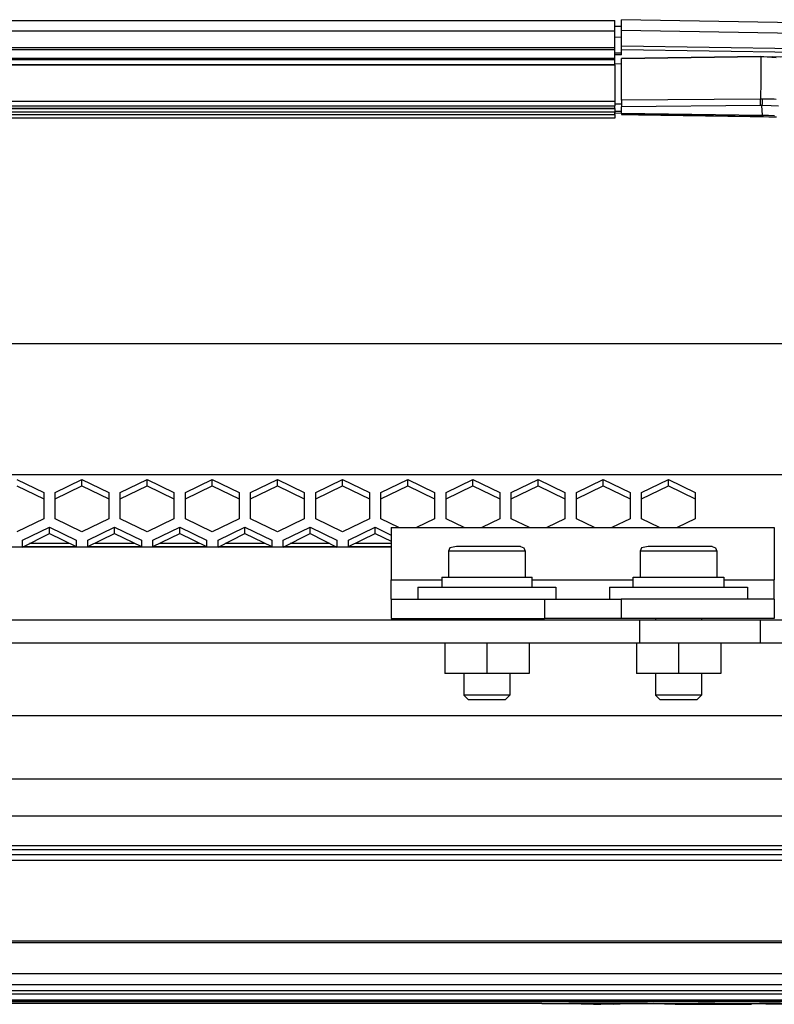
# Model space of a CAD drawing. Header units: millimetres. Extents: x -1168 to 272, y 384 to 518.
# Tile 25 of 30: x 63 to 162, y 389 to 518. Entities that reach past the tile are written whole.
import ezdxf

# ---------------------------------------------------------------- set-up
doc = ezdxf.new("R2010")
doc.units = ezdxf.units.MM

# ---------------------------------------------------------------- blocks, each defined once
blk = doc.blocks.new('Etikett-ARRI-klein__14', base_point=(131.36, 389.25))
at = {"color": 7, "linetype": 'Continuous'}
for p, q in [((131.36, 389.36), (174.36, 389.36)), ((142.42, 389.36), (134.86, 389.35)), ((142.42, 389.36), (134.86, 389.35)), ((134.86, 389.35), (138.08, 389.25)), ((139.04, 389.25), (142.42, 389.36)), ((140.76, 389.25), (142.42, 389.36)), ((142.42, 389.36), (140.76, 389.25)), ((145.14, 389.36), (142.42, 389.36)), ((142.42, 389.36), (145.14, 389.36)), ((145.14, 389.36), (142.42, 389.36)), ((151.19, 389.25), (145.95, 389.36)), ((151.19, 389.25), (145.95, 389.36)), ((145.95, 389.36), (148.77, 389.25)), ((159.76, 389.36), (154.52, 389.25)), ((159.76, 389.36), (154.52, 389.25)), ((157.34, 389.25), (159.76, 389.36)), ((159.76, 389.36), (163.09, 389.25)), ((138.08, 389.25), (139.04, 389.25)), ((148.77, 389.25), (150.16, 389.26)), ((150.16, 389.26), (148.77, 389.25)), ((148.77, 389.25), (151.19, 389.25)), ((151.19, 389.25), (154.52, 389.25)), ((154.52, 389.25), (152, 389.25)), ((154.52, 389.25), (157.34, 389.25)), ((158.73, 389.26), (157.34, 389.25)), ((157.34, 389.25), (158.73, 389.26)), ((163.09, 389.25), (160.57, 389.25)), ((163.09, 389.25), (165.86, 389.25)), ((165.86, 389.25), (163.09, 389.25)), ((165.86, 389.25), (163.09, 389.25)), ((170.49, 389.3), (168.49, 389.3)), ((170.49, 389.3), (168.49, 389.3)), ((169.3, 389.3), (168.65, 389.3)), ((168.65, 389.3), (171.45, 389.3)), ((168.65, 389.3), (171.28, 389.3)), ((169.03, 389.3), (169.3, 389.3)), ((169.3, 389.3), (169.03, 389.3)), ((170.78, 389.3), (169.3, 389.3)), ((169.91, 389.3), (170.11, 389.3)), ((170.11, 389.3), (170.32, 389.3)), ((172.36, 389.3), (170.49, 389.3)), ((172.36, 389.3), (170.49, 389.3)), ((172.36, 389.3), (170.78, 389.3)), ((171.14, 389.3), (170.78, 389.3)), ((171.28, 389.3), (172.5, 389.3)), ((171.45, 389.3), (171.28, 389.3)), ((171.45, 389.3), (172.36, 389.3)), ((171.72, 389.3), (171.85, 389.3))]:
    blk.add_line(p, q, dxfattribs=at)
for points, knots in [([(151.19, 389.25), (151.44, 389.29), (151.91, 389.37), (152.58, 389.36), (153.12, 389.36), (153.6, 389.36), (153.76, 389.35), (153.93, 389.36), (153.82, 389.34), (153.7, 389.29), (153.39, 389.32), (153.01, 389.32), (152.53, 389.25), (152.18, 389.25), (152, 389.25)], [0, 0, 0, 0, 0.757403, 1.423591, 1.982387, 2.445917, 2.693876, 2.729299, 2.75406, 2.927389, 3.22534, 3.610713, 4.103604, 4.654395, 4.654395, 4.654395, 4.654395]), ([(153.92, 389.36), (153.9, 389.36), (153.81, 389.36), (153.56, 389.36), (153.14, 389.36), (152.58, 389.36), (151.91, 389.37), (151.44, 389.29), (151.19, 389.25)], [0, 0, 0, 0, 0.035423, 0.283382, 0.746912, 1.305708, 1.971896, 2.729299, 2.729299, 2.729299, 2.729299]), ([(159.76, 389.36), (160.01, 389.36), (160.48, 389.36), (161.15, 389.36), (161.69, 389.36), (162.17, 389.36), (162.33, 389.35), (162.5, 389.36), (162.39, 389.34), (162.27, 389.29), (161.96, 389.32), (161.58, 389.32), (161.1, 389.25), (160.75, 389.25), (160.57, 389.25)], [0, 0, 0, 0, 0.751045, 1.417096, 1.975892, 2.439422, 2.687381, 2.722804, 2.747565, 2.920894, 3.218845, 3.604218, 4.097109, 4.6479, 4.6479, 4.6479, 4.6479]), ([(162.48, 389.36), (162.47, 389.36), (162.38, 389.36), (162.13, 389.36), (161.71, 389.36), (161.14, 389.36), (160.48, 389.36), (160.01, 389.36), (159.76, 389.36)], [0, 0, 0, 0, 0.035423, 0.283382, 0.746912, 1.305708, 1.971759, 2.722804, 2.722804, 2.722804, 2.722804]), ([(169.6, 389.3), (169.59, 389.3), (169.54, 389.3), (169.45, 389.3), (169.35, 389.3), (169.3, 389.3), (169.3, 389.3)], [0, 0, 0, 0, 0.0187615, 0.1500921, 0.2814227, 0.3001842, 0.3001842, 0.3001842, 0.3001842]), ([(169.3, 389.3), (169.36, 389.3), (169.46, 389.3), (169.56, 389.3), (169.6, 389.3)], [0, 0, 0, 0, 0.205015, 0.3001854, 0.3001854, 0.3001854, 0.3001854]), ([(170.49, 389.3), (170.49, 389.3), (170.43, 389.3), (170.37, 389.3), (170.32, 389.3)], [0, 0, 0, 0, 0.0214406, 0.1715247, 0.1715247, 0.1715247, 0.1715247]), ([(170.32, 389.3), (170.37, 389.3), (170.43, 389.3), (170.49, 389.3), (170.49, 389.3)], [0, 0, 0, 0, 0.1500841, 0.1715247, 0.1715247, 0.1715247, 0.1715247]), ([(170.98, 389.3), (170.92, 389.3), (170.86, 389.3), (170.79, 389.3), (170.78, 389.3)], [0, 0, 0, 0, 0.1721809, 0.1967782, 0.1967782, 0.1967782, 0.1967782]), ([(171.28, 389.3), (171.24, 389.3), (171.13, 389.3), (171.03, 389.3), (170.98, 389.3)], [0, 0, 0, 0, 0.1430695, 0.3052787, 0.3052787, 0.3052787, 0.3052787]), ([(171.45, 389.3), (171.45, 389.3), (171.42, 389.3), (171.37, 389.3), (171.31, 389.3), (171.29, 389.3), (171.28, 389.3)], [0, 0, 0, 0, 0.0104729, 0.0837832, 0.1570934, 0.1675663, 0.1675663, 0.1675663, 0.1675663])]:
    blk.add_open_spline(points, degree=3, knots=knots, dxfattribs=at)
for points in [[(168.86, 389.3), (168.89, 389.3), (168.94, 389.3), (169, 389.3), (169.03, 389.3)], [(169.03, 389.3), (169.07, 389.3), (169.16, 389.3), (169.25, 389.3), (169.3, 389.3)], [(169.3, 389.3), (169.25, 389.3), (169.16, 389.3), (169.07, 389.3), (169.03, 389.3)], [(169.3, 389.3), (169.25, 389.3), (169.16, 389.3), (169.07, 389.3), (169.03, 389.3)], [(169.91, 389.3), (169.94, 389.3), (170.01, 389.3), (170.08, 389.3), (170.11, 389.3)], [(170.11, 389.3), (170.15, 389.3), (170.22, 389.3), (170.29, 389.3), (170.32, 389.3)], [(171.28, 389.3), (171.31, 389.3), (171.37, 389.3), (171.42, 389.3), (171.45, 389.3)]]:
    blk.add_open_spline(points, degree=3, dxfattribs=at)
blk = doc.blocks.new('Tragblech-Elektronik', base_point=(-1010.3, 438.71))
at = {"color": 7, "linetype": 'Continuous'}
for p, q in [((63.61, 448.98), (70.61, 448.98)), ((72.11, 448.98), (79.11, 448.98)), ((80.61, 448.98), (87.61, 448.98)), ((89.11, 448.98), (96.11, 448.98)), ((97.61, 448.98), (104.61, 448.98)), ((106.11, 448.98), (111.69, 448.98))]:
    blk.add_line(p, q, dxfattribs=at)
blk = doc.blocks.new('Elektronikeinheit-kpl_-S120', base_point=(-1010.3, 438.49))
blk.add_blockref('Tragblech-Elektronik', (-1010.3, 438.71))
blk = doc.blocks.new('Gehaeuseblech-oben-S120__24', base_point=(-1045.22, 413.82))
at = {"color": 1, "linetype": 'Continuous'}
for p, q in [((-352.06, 475.47), (180.52, 475.47)), ((-342.35, 458.38), (182.49, 458.38)), ((184.8, 418.63), (-204.65, 418.63)), ((184.94, 413.82), (-205.14, 413.82))]:
    blk.add_line(p, q, dxfattribs=at)
at = {"color": 7, "linetype": 'Continuous'}
for p, q in [((62.86, 457.73), (66.36, 456.02)), ((67.86, 456.02), (71.36, 457.73)), ((71.36, 457.73), (74.86, 456.02)), ((71.36, 456.92), (71.36, 457.73)), ((76.36, 456.02), (79.86, 457.73)), ((79.86, 457.73), (83.36, 456.02)), ((79.86, 456.92), (79.86, 457.73)), ((84.86, 456.02), (88.36, 457.73)), ((88.36, 457.73), (91.86, 456.02)), ((88.36, 456.92), (88.36, 457.73)), ((93.36, 456.02), (96.86, 457.73)), ((96.86, 457.73), (100.36, 456.02)), ((96.86, 456.92), (96.86, 457.73)), ((101.86, 456.02), (105.36, 457.73)), ((105.36, 457.73), (108.86, 456.02)), ((105.36, 456.92), (105.36, 457.73)), ((110.36, 456.02), (113.86, 457.73)), ((113.86, 457.73), (117.36, 456.02)), ((113.86, 456.92), (113.86, 457.73)), ((118.87, 456.02), (122.37, 457.73)), ((122.37, 457.73), (125.87, 456.02)), ((122.37, 456.92), (122.37, 457.73)), ((127.37, 456.02), (130.87, 457.73)), ((130.87, 457.73), (134.37, 456.02)), ((130.87, 456.92), (130.87, 457.73)), ((135.87, 456.02), (139.37, 457.73)), ((139.37, 457.73), (142.87, 456.02)), ((139.37, 456.92), (139.37, 457.73)), ((144.37, 456.02), (147.87, 457.73)), ((147.87, 457.73), (151.37, 456.02)), ((147.87, 456.92), (147.87, 457.73)), ((62.86, 456.92), (66.36, 455.22)), ((67.86, 455.22), (71.36, 456.92)), ((71.36, 456.92), (74.86, 455.22)), ((76.36, 455.22), (79.86, 456.92)), ((79.86, 456.92), (83.36, 455.22)), ((84.86, 455.22), (88.36, 456.92)), ((88.36, 456.92), (91.86, 455.22)), ((93.36, 455.22), (96.86, 456.92)), ((96.86, 456.92), (100.36, 455.22)), ((101.86, 455.22), (105.36, 456.92)), ((105.36, 456.92), (108.86, 455.22)), ((110.36, 455.22), (113.86, 456.92)), ((113.86, 456.92), (117.36, 455.22)), ((118.87, 455.22), (122.37, 456.92)), ((122.37, 456.92), (125.87, 455.22)), ((127.37, 455.22), (130.87, 456.92)), ((130.87, 456.92), (134.37, 455.22)), ((135.87, 455.22), (139.37, 456.92)), ((139.37, 456.92), (142.87, 455.22)), ((144.37, 455.22), (147.87, 456.92)), ((147.87, 456.92), (151.37, 455.22)), ((66.36, 456.02), (66.36, 452.6)), ((67.86, 452.6), (67.86, 456.02)), ((74.86, 456.02), (74.86, 452.6)), ((76.36, 452.6), (76.36, 456.02)), ((83.36, 456.02), (83.36, 452.6)), ((84.86, 452.6), (84.86, 456.02)), ((91.86, 456.02), (91.86, 452.6)), ((93.36, 452.6), (93.36, 456.02)), ((100.36, 456.02), (100.36, 452.6)), ((101.86, 452.6), (101.86, 456.02)), ((108.86, 456.02), (108.86, 452.6)), ((110.36, 452.6), (110.36, 456.02)), ((117.36, 456.02), (117.36, 452.6)), ((118.87, 452.6), (118.87, 456.02)), ((125.87, 456.02), (125.87, 452.6)), ((127.37, 452.6), (127.37, 456.02)), ((134.37, 456.02), (134.37, 452.6)), ((135.87, 452.6), (135.87, 456.02)), ((142.87, 456.02), (142.87, 452.6)), ((144.37, 452.6), (144.37, 456.02)), ((151.37, 456.02), (151.37, 452.6)), ((66.36, 452.6), (62.86, 450.9)), ((71.36, 450.9), (67.86, 452.6)), ((74.86, 452.6), (71.36, 450.9)), ((79.86, 450.9), (76.36, 452.6)), ((83.36, 452.6), (79.86, 450.9)), ((88.36, 450.9), (84.86, 452.6)), ((91.86, 452.6), (88.36, 450.9)), ((96.86, 450.9), (93.36, 452.6)), ((100.36, 452.6), (96.86, 450.9)), ((105.36, 450.9), (101.86, 452.6)), ((108.86, 452.6), (105.36, 450.9)), ((112.72, 451.45), (110.36, 452.6)), ((117.36, 452.6), (115, 451.45)), ((121.23, 451.45), (118.87, 452.6)), ((125.87, 452.6), (123.51, 451.45)), ((129.73, 451.45), (127.37, 452.6)), ((134.37, 452.6), (132.01, 451.45)), ((138.23, 451.45), (135.87, 452.6)), ((142.87, 452.6), (140.51, 451.45)), ((146.73, 451.45), (144.37, 452.6)), ((151.37, 452.6), (149.01, 451.45)), ((63.61, 449.8), (67.11, 451.51)), ((67.11, 450.7), (67.11, 451.51)), ((67.11, 451.51), (70.61, 449.8)), ((72.11, 449.8), (75.61, 451.51)), ((75.61, 451.51), (79.11, 449.8)), ((75.61, 450.7), (75.61, 451.51)), ((80.61, 449.8), (84.11, 451.51)), ((84.11, 450.7), (84.11, 451.51)), ((84.11, 451.51), (87.61, 449.8)), ((89.11, 449.8), (92.61, 451.51)), ((92.61, 451.51), (96.11, 449.8)), ((92.61, 450.7), (92.61, 451.51)), ((97.61, 449.8), (101.11, 451.51)), ((101.11, 451.51), (104.61, 449.8)), ((101.11, 450.7), (101.11, 451.51)), ((106.11, 449.8), (109.61, 451.51)), ((109.61, 450.7), (109.61, 451.51)), ((109.61, 451.51), (111.69, 450.49)), ((63.61, 448.9), (67.11, 450.7)), ((63.61, 448.9), (63.61, 449.8)), ((67.11, 450.7), (70.61, 449)), ((70.61, 449.8), (70.61, 449)), ((72.11, 449), (75.61, 450.7)), ((72.11, 449), (72.11, 449.8)), ((75.61, 450.7), (79.11, 449)), ((79.11, 449.8), (79.11, 449)), ((80.61, 449), (84.11, 450.7)), ((80.61, 449), (80.61, 449.8)), ((84.11, 450.7), (87.61, 449)), ((87.61, 449.8), (87.61, 449)), ((89.11, 448.9), (92.61, 450.7)), ((89.11, 448.9), (89.11, 449.8)), ((92.61, 450.7), (96.11, 449)), ((96.11, 449.8), (96.11, 449)), ((97.61, 448.9), (101.11, 450.7)), ((97.61, 448.9), (97.61, 449.8)), ((101.11, 450.7), (104.61, 448.9)), ((104.61, 449.8), (104.61, 448.9)), ((106.11, 449), (109.61, 450.7)), ((106.11, 449), (106.11, 449.8)), ((109.61, 450.7), (111.69, 449.69))]:
    blk.add_line(p, q, dxfattribs=at)
blk = doc.blocks.new('Gehaeuseblech-unten-S120', base_point=(-1006.49, 449.44))
at = {"color": 1, "linetype": 'Continuous'}
for p, q in [((64.52, 449.44), (69.69, 449.44)), ((73.02, 449.44), (78.19, 449.44)), ((81.52, 449.44), (86.69, 449.44)), ((90.02, 449.44), (95.19, 449.44)), ((98.52, 449.44), (103.69, 449.44)), ((107.02, 449.44), (111.69, 449.44))]:
    blk.add_line(p, q, dxfattribs=at)
blk = doc.blocks.new('Fuehrung-S120__26', base_point=(-1001.14, 504.87))
at = {"color": 7, "linetype": 'Continuous'}
for p, q in [((-84.37, 517.62), (140.86, 517.62)), ((140.86, 516.22), (140.86, 517.62)), ((140.86, 514.07), (140.86, 516.22)), ((140.86, 513.79), (140.86, 514.07)), ((-438.01, 512.73), (140.86, 512.73)), ((140.86, 512.73), (140.86, 513.79)), ((140.86, 512.49), (140.86, 512.73)), ((140.86, 511.89), (140.86, 512.49)), ((140.86, 506.14), (140.86, 505.72)), ((140.86, 505.37), (140.86, 505.72)), ((140.86, 505.37), (140.86, 504.87)), ((140.86, 504.87), (-368.59, 504.87))]:
    blk.add_line(p, q, dxfattribs=at)
at = {"color": 1, "linetype": 'Continuous'}
for p, q in [((140.86, 516.22), (-1001.14, 516.22)), ((140.86, 514.07), (-1001.14, 514.07)), ((140.86, 513.79), (-1001.14, 513.79)), ((-438.01, 512.73), (140.86, 512.73)), ((140.86, 512.49), (-437.1, 512.49)), ((-369.13, 506.14), (140.86, 506.14)), ((-368.83, 505.72), (140.86, 505.72)), ((-368.7, 505.37), (140.86, 505.37))]:
    blk.add_line(p, q, dxfattribs=at)
blk = doc.blocks.new('Dekorleiste-S120_1__27', base_point=(-1001.14, 506.16))
at = {"color": 7, "linetype": 'Continuous'}
for p, q in [((140.86, 511.83), (-434.89, 511.9)), ((140.86, 511.83), (140.86, 507.1)), ((140.86, 507.1), (140.86, 506.5)), ((140.86, 506.16), (140.86, 506.5))]:
    blk.add_line(p, q, dxfattribs=at)
at = {"color": 1, "linetype": 'Continuous'}
for p, q in [((-434.66, 511.83), (140.86, 511.83)), ((-370.3, 507.1), (140.86, 507.1)), ((-369.45, 506.5), (140.86, 506.5)), ((140.86, 506.16), (-369.14, 506.16))]:
    blk.add_line(p, q, dxfattribs=at)
blk = doc.blocks.new('Rahmen-lang-S120__28', base_point=(-1039.18, 409.47))
at = {"color": 7, "linetype": 'Continuous'}
blk.add_line((-200.14, 409.97), (178.89, 409.97), dxfattribs=at)
at = {"color": 1, "linetype": 'Continuous'}
blk.add_line((-200.14, 409.47), (178.89, 409.47), dxfattribs=at)
blk = doc.blocks.new('Rahmendeckel-bearb__1__29', base_point=(-1039.18, 389.76))
at = {"color": 7, "linetype": 'Continuous'}
for p, q in [((178.89, 408.77), (-200.14, 408.77)), ((-1039.18, 389.76), (178.89, 389.76))]:
    blk.add_line(p, q, dxfattribs=at)
at = {"color": 1, "linetype": 'Continuous'}
for p, q in [((-200.14, 408.08), (178.36, 408.08)), ((178.36, 397.47), (-200.14, 397.47)), ((178.36, 397.26), (-200.14, 397.26)), ((-1038.64, 393.27), (178.36, 393.27)), ((178.36, 391.8), (-1038.64, 391.8)), ((178.36, 391.01), (-1038.64, 391.01)), ((178.36, 390.58), (-1038.64, 390.58)), ((178.36, 389.78), (-1038.64, 389.78))]:
    blk.add_line(p, q, dxfattribs=at)
blk = doc.blocks.new('Gehäuserahmen-lang__30', base_point=(-1039.18, 389.37))
at = {"color": 1, "linetype": 'Continuous'}
for p, q in [((178.89, 389.58), (-1039.18, 389.58)), ((131.36, 389.37), (-1039.18, 389.37))]:
    blk.add_line(p, q, dxfattribs=at)
at = {"color": 7, "linetype": 'Continuous'}
blk.add_line((131.36, 389.37), (-930.68, 389.37), dxfattribs=at)
blk = doc.blocks.new('Seitenteil-links__42', base_point=(140.86, 384.31))
at = {"color": 7, "linetype": 'Continuous'}
for p, q in [((141.76, 516.87), (140.86, 516.86)), ((141.76, 516.32), (141.76, 517.74)), ((186.52, 516.96), (141.76, 517.74)), ((141.76, 514.33), (141.76, 516.32)), ((141.76, 513.85), (141.76, 514.33)), ((141.76, 513.17), (141.76, 513.85)), ((159.93, 512.95), (141.76, 512.66)), ((159.93, 512.95), (161.47, 512.91)), ((187.99, 512.36), (161.47, 512.91)), ((141.76, 511.96), (140.86, 511.95)), ((141.76, 507.23), (141.76, 512.66)), ((141.76, 507.23), (141.76, 506.37)), ((141.76, 505.55), (141.76, 506.37)), ((140.86, 505.59), (140.99, 505.59)), ((140.99, 505.59), (141.76, 505.55)), ((141.76, 505.55), (141.76, 505.36)), ((141.76, 505.36), (143.95, 505.33)), ((142.06, 505.35), (141.76, 505.36)), ((142.44, 505.36), (142.06, 505.35)), ((159.42, 505.12), (142.44, 505.36)), ((143.95, 505.33), (158.54, 505.12)), ((158.54, 505.12), (160.14, 505.1)), ((159.81, 505.1), (159.42, 505.12)), ((160, 505.1), (159.81, 505.1)), ((160.14, 505.1), (160, 505.1)), ((160.14, 505.1), (160.97, 505.08)), ((160.14, 505.1), (160.27, 505.09)), ((160.27, 505.09), (160.97, 505.08)), ((160.97, 505.08), (161.8, 505.04)), ((160.97, 505.08), (161.41, 505.07)), ((161.41, 505.07), (161.98, 505.04))]:
    blk.add_line(p, q, dxfattribs=at)
at = {"color": 1, "linetype": 'Continuous'}
for p, q in [((140.86, 515.47), (141.76, 515.48)), ((186.95, 515.56), (141.76, 516.32)), ((141.76, 514.33), (187.58, 513.61)), ((141.76, 513.37), (140.86, 513.36)), ((141.76, 513.17), (140.86, 513.16)), ((141.76, 513.85), (187.56, 513.13)), ((141.76, 512.66), (159.93, 512.95)), ((159.93, 512.95), (141.76, 512.66)), ((159.93, 512.95), (159.91, 509.71)), ((160.74, 512.84), (159.93, 512.95)), ((161.91, 512.78), (160.74, 512.84)), ((162.45, 512.85), (161.47, 512.91)), ((141.76, 511.96), (140.86, 511.95)), ((159.91, 509.71), (159.89, 507.38)), ((140.86, 506.77), (141.76, 506.77)), ((159.89, 507.38), (141.76, 507.23)), ((159.87, 506.52), (141.76, 506.37)), ((159.87, 506.72), (159.88, 507.15)), ((159.87, 506.52), (159.87, 506.72)), ((160.07, 506.52), (159.87, 506.52)), ((159.88, 507.15), (159.89, 507.38)), ((160.15, 507.38), (159.89, 507.38)), ((160.07, 506.52), (160.14, 506.77)), ((161.27, 506.5), (160.07, 506.52)), ((160.14, 505.29), (160.07, 506.52)), ((160.14, 507.14), (160.15, 507.38)), ((160.14, 506.77), (160.14, 507.14)), ((160.9, 507.37), (160.15, 507.38)), ((161.65, 507.35), (160.9, 507.37)), ((162.25, 506.46), (161.27, 506.5)), ((161.92, 507.34), (161.65, 507.35)), ((141.76, 505.74), (140.86, 505.76)), ((141.76, 505.55), (160.14, 505.29)), ((160.14, 505.29), (160.93, 505.27)), ((160.93, 505.27), (161.71, 505.24))]:
    blk.add_line(p, q, dxfattribs=at)
blk = doc.blocks.new('Seitenteil-links-kpl__1__43', base_point=(140.86, 384.31))
blk.add_blockref('Seitenteil-links__42', (140.86, 384.31))
blk = doc.blocks.new('Gehaeuse-kpl_-S120__49', base_point=(-1101.34, 384.31))
for name, p in [('Fuehrung-S120__26', (-1001.14, 504.87)), ('Seitenteil-links-kpl__1__43', (140.86, 384.31)), ('Dekorleiste-S120_1__27', (-1001.14, 506.16)), ('Gehaeuseblech-oben-S120__24', (-1045.22, 413.82)), ('Gehaeuseblech-unten-S120', (-1006.49, 449.44)), ('Rahmen-lang-S120__28', (-1039.18, 409.47)), ('Rahmendeckel-bearb__1__29', (-1039.18, 389.76)), ('Gehäuserahmen-lang__30', (-1039.18, 389.37))]:
    blk.add_blockref(name, p)
blk = doc.blocks.new('Steg-2__62', base_point=(-505.81, 432.4))
at = {"color": 7, "linetype": 'Continuous'}
for p, q in [((-188.81, 439.4), (144.15, 439.4)), ((144.15, 439.4), (159.87, 439.4)), ((159.87, 439.4), (174.71, 439.4)), ((-188.81, 436.4), (144.15, 436.4)), ((118.69, 436.4), (118.69, 432.4)), ((124.19, 436.4), (124.19, 432.4)), ((129.69, 436.4), (129.69, 432.4)), ((143.69, 436.4), (143.69, 432.4)), ((144.15, 436.4), (159.87, 436.4)), ((149.19, 436.4), (149.19, 432.4)), ((154.69, 436.4), (154.69, 432.4)), ((159.87, 436.4), (174.71, 436.4)), ((124.19, 432.4), (118.69, 432.4)), ((129.69, 432.4), (124.19, 432.4)), ((149.19, 432.4), (143.69, 432.4)), ((154.69, 432.4), (149.19, 432.4))]:
    blk.add_line(p, q, dxfattribs=at)
at = {"color": 1, "linetype": 'Continuous'}
for p, q in [((144.15, 436.4), (144.15, 439.4)), ((159.87, 436.4), (159.87, 439.4))]:
    blk.add_line(p, q, dxfattribs=at)
blk = doc.blocks.new('Verstärkung-Brücke__63', base_point=(-1037.22, 432.4))
blk.add_blockref('Steg-2__62', (-505.81, 432.4))
blk = doc.blocks.new('Federring_DIN128-A6-2', base_point=(143.29, 443.7))
at = {"color": 7, "linetype": 'Continuous'}
for p, q in [((143.29, 445), (155.09, 445)), ((143.29, 443.7), (143.29, 445)), ((155.09, 445), (155.09, 443.7))]:
    blk.add_line(p, q, dxfattribs=at)
blk = doc.blocks.new('Zylinderschraube-7__91', base_point=(144.19, 429))
at = {"color": 7, "linetype": 'Continuous'}
for p, q in [((144.36, 448.83), (144.19, 448.4)), ((145.22, 449), (144.36, 448.83)), ((150.17, 449), (145.22, 449)), ((153.59, 449), (150.17, 449)), ((153.59, 449), (154.01, 448.83)), ((154.01, 448.83), (154.19, 448.4)), ((144.19, 448.4), (144.19, 445)), ((154.19, 448.4), (154.19, 445)), ((146.19, 439.6), (146.19, 439.4)), ((152.19, 439.6), (152.19, 439.4)), ((146.19, 432.4), (146.19, 429.6)), ((152.19, 432.4), (152.19, 429.6)), ((149.67, 429.6), (146.19, 429.6)), ((146.79, 429), (146.19, 429.6)), ((152.19, 429.6), (149.67, 429.6)), ((152.19, 429.6), (151.59, 429)), ((147.35, 429), (146.79, 429)), ((151.59, 429), (147.35, 429))]:
    blk.add_line(p, q, dxfattribs=at)
at = {"color": 1, "linetype": 'Continuous'}
for p, q in [((150.3, 448.4), (144.19, 448.4)), ((154.19, 448.4), (150.3, 448.4))]:
    blk.add_line(p, q, dxfattribs=at)
blk = doc.blocks.new('05_02357_P_Scheibe_DIN9021_6_4-140HV_1_2_1_1', base_point=(140.19, 442.1))
at = {"color": 7, "linetype": 'Continuous'}
for p, q in [((140.19, 443.7), (158.19, 443.7)), ((140.19, 443.7), (140.19, 442.1)), ((158.19, 443.7), (158.19, 442.1))]:
    blk.add_line(p, q, dxfattribs=at)
blk = doc.blocks.new('Zylinderschraube-8__100', base_point=(119.19, 429))
at = {"color": 7, "linetype": 'Continuous'}
for p, q in [((119.36, 448.83), (119.19, 448.4)), ((120.22, 449), (119.36, 448.83)), ((125.17, 449), (120.22, 449)), ((128.59, 449), (125.17, 449)), ((128.59, 449), (129.01, 448.83)), ((129.01, 448.83), (129.19, 448.4)), ((119.19, 448.4), (119.19, 445)), ((129.19, 448.4), (129.19, 445)), ((121.19, 439.6), (121.19, 439.4)), ((127.19, 439.6), (127.19, 439.4)), ((121.19, 432.4), (121.19, 429.6)), ((127.19, 432.4), (127.19, 429.6)), ((124.67, 429.6), (121.19, 429.6)), ((121.79, 429), (121.19, 429.6)), ((127.19, 429.6), (124.67, 429.6)), ((127.19, 429.6), (126.59, 429)), ((122.35, 429), (121.79, 429)), ((126.59, 429), (122.35, 429))]:
    blk.add_line(p, q, dxfattribs=at)
at = {"color": 1, "linetype": 'Continuous'}
for p, q in [((125.3, 448.4), (119.19, 448.4)), ((129.19, 448.4), (125.3, 448.4))]:
    blk.add_line(p, q, dxfattribs=at)
blk = doc.blocks.new('Tragrohr_drehen__101', base_point=(-380.81, 426.9))
at = {"color": 7, "linetype": 'Continuous'}
for p, q in [((111.69, 448.9), (-278.31, 448.9)), ((170.69, 426.9), (-58.31, 426.9))]:
    blk.add_line(p, q, dxfattribs=at)
blk = doc.blocks.new('Rohrschelle-3__102', base_point=(111.69, 439.6))
at = {"color": 7, "linetype": 'Continuous'}
for p, q in [((111.69, 451.45), (111.69, 444.62)), ((111.69, 451.45), (161.69, 451.45)), ((161.69, 451.45), (161.69, 444.62)), ((111.69, 442.1), (111.69, 444.62)), ((161.69, 442.1), (161.69, 444.62)), ((111.69, 442.1), (111.69, 439.6)), ((111.69, 442.1), (131.69, 442.1)), ((131.69, 442.1), (141.69, 442.1)), ((161.69, 442.1), (141.69, 442.1)), ((161.69, 442.1), (161.69, 439.6)), ((111.69, 439.6), (131.69, 439.6)), ((141.69, 439.6), (131.69, 439.6)), ((161.69, 439.6), (141.69, 439.6))]:
    blk.add_line(p, q, dxfattribs=at)
at = {"color": 1, "linetype": 'Continuous'}
for p, q in [((111.69, 444.62), (118.29, 444.62)), ((130.09, 444.62), (143.29, 444.62)), ((155.09, 444.62), (161.69, 444.62)), ((131.69, 442.1), (131.69, 439.6)), ((141.69, 442.1), (141.69, 439.6))]:
    blk.add_line(p, q, dxfattribs=at)
blk = doc.blocks.new('Träger-drehen__105', base_point=(-380.81, 424.35))
for name, p in [('Tragrohr_drehen__101', (-380.81, 426.9)), ('Rohrschelle-3__102', (111.69, 439.6))]:
    blk.add_blockref(name, p)
blk = doc.blocks.new('Federring_DIN128-A6-3', base_point=(118.29, 443.7))
at = {"color": 7, "linetype": 'Continuous'}
for p, q in [((118.29, 445), (130.09, 445)), ((118.29, 445), (118.29, 443.7)), ((130.09, 443.7), (130.09, 445))]:
    blk.add_line(p, q, dxfattribs=at)
blk = doc.blocks.new('05_02357_P_Scheibe_DIN9021_6_4-140HV_1_2_1_1_1', base_point=(115.19, 442.1))
at = {"color": 7, "linetype": 'Continuous'}
for p, q in [((115.19, 443.7), (133.19, 443.7)), ((115.19, 443.7), (115.19, 442.1)), ((133.19, 443.7), (133.19, 442.1))]:
    blk.add_line(p, q, dxfattribs=at)
blk = doc.blocks.new('Haltebügel-P_O_-S120__108', base_point=(-1167.96, 399.72))
for name, p in [('Verstärkung-Brücke__63', (-1037.22, 432.4)), ('Träger-drehen__105', (-380.81, 424.35)), ('Zylinderschraube-8__100', (119.19, 429)), ('Zylinderschraube-7__91', (144.19, 429)), ('Federring_DIN128-A6-3', (118.29, 443.7)), ('Federring_DIN128-A6-2', (143.29, 443.7)), ('05_02357_P_Scheibe_DIN9021_6_4-140HV_1_2_1_1_1', (115.19, 442.1)), ('05_02357_P_Scheibe_DIN9021_6_4-140HV_1_2_1_1', (140.19, 442.1))]:
    blk.add_blockref(name, p)
blk = doc.blocks.new('S120_1__109', base_point=(-1167.96, 384.31))
for name, p in [('Haltebügel-P_O_-S120__108', (-1167.96, 399.72)), ('Gehaeuse-kpl_-S120__49', (-1101.34, 384.31)), ('Elektronikeinheit-kpl_-S120', (-1010.3, 438.49)), ('Etikett-ARRI-klein__14', (131.36, 389.25))]:
    blk.add_blockref(name, p)
blk = doc.blocks.new('Drfsicht2', base_point=(-451, 508))
blk.add_blockref('S120_1__109', (-1167.96, 384.31))

msp = doc.modelspace()

# ---------------------------------------------------------------- block references
msp.add_blockref('Drfsicht2', (-451, 508))

doc.saveas('drawing.dxf')
